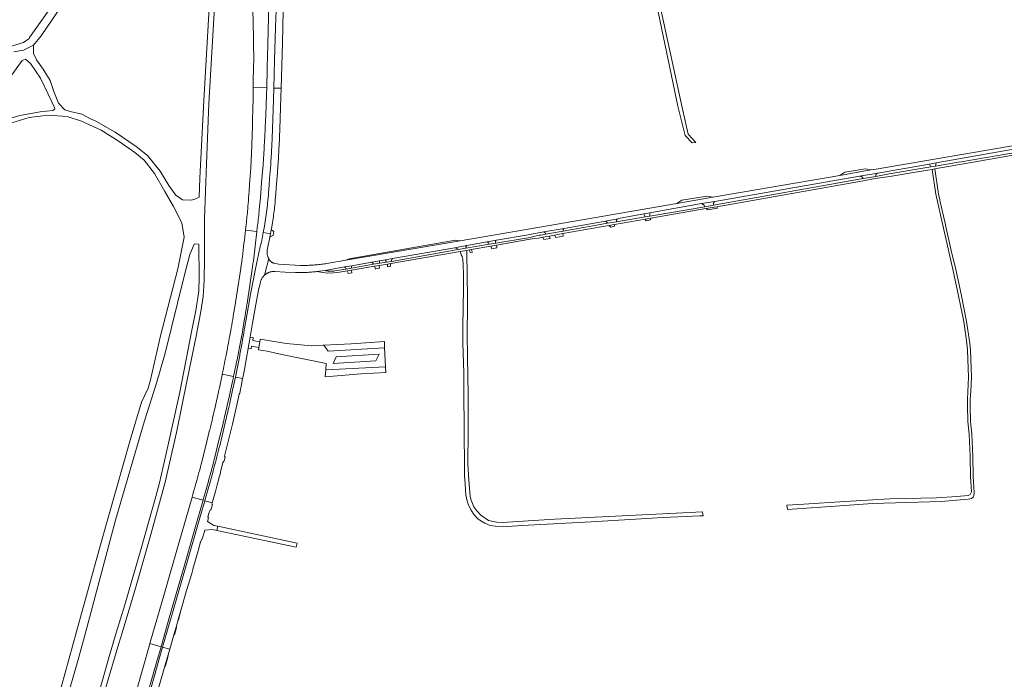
# Model space of a CAD drawing. Extents: x 146402 to 164798, y 455483 to 464134.
# Tile 28 of 256: x 153143 to 153834, y 458467 to 458931. Entities that reach past the tile are written whole.
import ezdxf

# ---------------------------------------------------------------- set-up
doc = ezdxf.new("R2010")
doc.units = 0
doc.header["$LTSCALE"] = 0.2
for name, color, linetype, lineweight in [('B-XX-VH-VERHARDING_ASFALT-GV', 252, 'CONTINUOUS', 18), ('B-XX-VH-VERHARDING_BETONSTRAATSTEEN-GV', 252, 'CONTINUOUS', 18), ('B-XX-VH-VERHARDING_FUNDERING_ZAND-GV', 252, 'CONTINUOUS', 18), ('B-XX-VH-VERHARDING_GESLOTEN-GV', 252, 'CONTINUOUS', 18), ('B-XX-VH-VERHARDING_HALFVERHARDING-GV', 252, 'CONTINUOUS', 18), ('B-XX-VH-VERHARDING_OPEN-GV', 252, 'CONTINUOUS', 18), ('B-XX-VH-VERHARDING_TEGEL-GV', 252, 'CONTINUOUS', 18)]:
    doc.layers.add(name, color=color, linetype=linetype, lineweight=lineweight)

msp = doc.modelspace()

# ---------------------------------------------------------------- linework, layer by layer
at = {"layer": 'B-XX-VH-VERHARDING_ASFALT-GV'}
for points in [[(153139.048, 458907.925), (153145.787, 458909.219), (153152.704, 458912.766), (153158.131, 458919.11), (153191.201, 458967.908), (153194.249, 458972.406), (153189.888, 458975.652), (153184.106, 458966.796), (153180.976, 458962.001), (153150.052, 458918), (153149.609, 458917.357), (153145.797, 458914.466), (153134.327, 458910.998)], [(153856.281, 458844.823), (153751.05, 458826.88), (153744.211, 458825.696), (153740.391, 458825.035), (153718.607, 458821.265), (153629.534, 458805.848), (153604.175, 458801.459), (153500, 458783.447), (153452.27, 458775.195), (153372.01, 458761.623), (153358.701, 458759.372), (153357.743, 458759.228), (153356.783, 458759.092), (153355.823, 458758.964), (153354.861, 458758.845), (153353.899, 458758.733), (153352.936, 458758.628), (153351.972, 458758.532), (153351.007, 458758.444), (153350.041, 458758.364), (153349.075, 458758.292), (153348.108, 458758.227), (153347.141, 458758.171), (153346.173, 458758.123), (153345.205, 458758.083), (153344.237, 458758.051), (153343.268, 458758.026), (153342.299, 458758.01), (153341.33, 458758.002), (153340.361, 458758.001), (153340.04, 458758.003), (153324.878, 458758.84), (153321.576, 458759.537), (153321.347, 458759.622), (153321.12, 458759.715), (153320.897, 458759.815), (153320.677, 458759.922), (153320.46, 458760.036), (153320.248, 458760.158), (153320.04, 458760.286), (153319.836, 458760.421), (153319.636, 458760.562), (153319.441, 458760.71), (153319.251, 458760.865), (153319.067, 458761.025), (153318.887, 458761.192), (153318.713, 458761.364), (153318.545, 458761.541), (153318.383, 458761.725), (153318.227, 458761.913), (153318.077, 458762.106), (153317.81, 458762.971), (153314.792, 458751.198), (153315.534, 458751.716), (153315.762, 458751.889), (153315.995, 458752.055), (153316.232, 458752.216), (153316.474, 458752.369), (153316.719, 458752.516), (153316.969, 458752.655), (153317.223, 458752.788), (153317.48, 458752.913), (153317.741, 458753.032), (153318.005, 458753.142), (153318.271, 458753.246), (153318.541, 458753.342), (153318.813, 458753.43), (153319.088, 458753.511), (153319.364, 458753.584), (153319.643, 458753.65), (153319.923, 458753.707), (153320.205, 458753.757), (153320.488, 458753.799), (153320.773, 458753.832), (153321.058, 458753.858), (153321.343, 458753.876), (153321.629, 458753.886), (153321.916, 458753.888), (153322.099, 458753.885), (153329.332, 458753.334), (153336.58, 458753.05), (153336.598, 458753.05), (153337.51, 458753.032), (153338.443, 458753.022), (153339.376, 458753.02), (153340.309, 458753.026), (153341.242, 458753.04), (153342.175, 458753.062), (153343.107, 458753.092), (153344.04, 458753.13), (153344.972, 458753.176), (153345.903, 458753.23), (153346.834, 458753.292), (153347.765, 458753.362), (153348.695, 458753.44), (153349.624, 458753.525), (153350.552, 458753.619), (153351.48, 458753.721), (153357.54, 458754.53), (153371.042, 458756.968), (153376.079, 458757.864), (153390.156, 458760.367), (153395.718, 458761.335), (153399.59, 458762.009), (153404.667, 458762.889), (153448.35, 458770.46), (153456.88, 458772.09), (153471.127, 458774.532), (153477.59, 458775.86), (153500, 458779.581), (153500.9, 458779.73), (153510.905, 458781.605), (153525.117, 458784.047), (153554.226, 458789.078), (153562.909, 458790.837), (153563.416, 458791.02), (153581.145, 458794.214), (153585.345, 458794.97), (153621.59, 458801.5), (153630.947, 458802.957), (153732.569, 458820.689), (153745.435, 458822.911), (153753.3, 458824.33), (153763.963, 458826.078), (153781.629, 458829.192), (153786.192, 458829.996), (153856.364, 458842.365)]]:
    msp.add_lwpolyline(points, dxfattribs=at)
msp.add_lwpolyline([(153337.758, 458563.012), (153282.167, 458574.916), (153281.519, 458572.039), (153337.102, 458560.264)], close=True, dxfattribs=at)
at = {"layer": 'B-XX-VH-VERHARDING_BETONSTRAATSTEEN-GV'}
msp.add_lwpolyline([(153853.006, 458839.144), (153803.814, 458830.8), (153801.704, 458830.442), (153785.735, 458827.733), (153782.609, 458827.203), (153753.29, 458822.23), (153743.907, 458820.384), (153735.091, 458818.969), (153630.03, 458800.38), (153623.95, 458799.26), (153585.246, 458792.695), (153582.028, 458792.149), (153561.944, 458788.742), (153555.6, 458787.683), (153524.479, 458782.101), (153512.152, 458779.89), (153508.92, 458779.31), (153507.7, 458779.2), (153503.05, 458778.02), (153500, 458777.519), (153477.135, 458773.765), (153472.599, 458772.969), (153456.28, 458770.07), (153450.78, 458769.11), (153403.964, 458760.712), (153400.173, 458760.33), (153395.748, 458759.581), (153391.319, 458758.831), (153375.909, 458756.221), (153372.014, 458755.514), (153364.291, 458754.221), (153363.938, 458754.166), (153363.583, 458754.118), (153363.227, 458754.078), (153362.871, 458754.046), (153362.514, 458754.023), (153362.157, 458754.007), (153361.799, 458753.999), (153361.441, 458753.999), (153361.084, 458754.008), (153360.726, 458754.024), (153360.369, 458754.048), (153360.013, 458754.08), (153359.657, 458754.12), (153359.303, 458754.168), (153358.949, 458754.225), (153358.598, 458754.288), (153358.247, 458754.36), (153357.898, 458754.44), (153357.551, 458754.527), (153357.54, 458754.53), (153351.48, 458753.721), (153358.99, 458752.558), (153363.235, 458752.819), (153367.46, 458753.304), (153373.09, 458754.22), (153376, 458754.69), (153392.056, 458757.471), (153395.389, 458758.049), (153401.11, 458759.04), (153403.53, 458759.5), (153452.18, 458767.92), (153456.63, 458768.55), (153458.708, 458768.919), (153459.972, 458769.143), (153473.81, 458771.6), (153477.64, 458772.15), (153500, 458776.19), (153504.04, 458776.92), (153507.08, 458777.25), (153509.14, 458777.62), (153510.171, 458777.806), (153514.83, 458778.645), (153518.29, 458779.268), (153524.264, 458780.344), (153556.61, 458786.17), (153560.59, 458786.83), (153582.127, 458790.58), (153585.922, 458791.241), (153624.57, 458797.97), (153632.266, 458799.109), (153736.427, 458817.731), (153737.43, 458817.91), (153739.848, 458818.412), (153743.52, 458819.137), (153753.69, 458820.56), (153769.011, 458822.962), (153770.243, 458823.177), (153783.454, 458825.486), (153785.348, 458825.817), (153800.079, 458828.39), (153806.771, 458829.56), (153826.959, 458833.087), (153850.748, 458837.243)], dxfattribs=at)
for points in [[(153740.391, 458825.035), (153736.626, 458825.751), (153722.105, 458823.467), (153718.607, 458821.265)], [(153745.356, 458822.891), (153745.435, 458822.911), (153732.569, 458820.689), (153732.711, 458820.692), (153732.853, 458820.687), (153732.995, 458820.674), (153733.135, 458820.654), (153733.275, 458820.625), (153733.412, 458820.588), (153733.547, 458820.544), (153733.68, 458820.493), (153733.809, 458820.434), (153733.935, 458820.367), (153734.057, 458820.294), (153734.174, 458820.214), (153734.287, 458820.128), (153734.395, 458820.035), (153734.497, 458819.937), (153734.594, 458819.833), (153734.685, 458819.723), (153734.769, 458819.609), (153734.847, 458819.49), (153734.918, 458819.367), (153734.982, 458819.24), (153735.039, 458819.109), (153735.089, 458818.976), (153735.091, 458818.969), (153743.907, 458820.384), (153743.878, 458820.509), (153743.858, 458820.636), (153743.845, 458820.764), (153743.841, 458820.892), (153743.844, 458821.02), (153743.855, 458821.148), (153743.874, 458821.275), (153743.901, 458821.401), (153743.936, 458821.524), (153743.979, 458821.646), (153744.029, 458821.764), (153744.086, 458821.879), (153744.15, 458821.99), (153744.221, 458822.097), (153744.299, 458822.199), (153744.383, 458822.296), (153744.472, 458822.388), (153744.567, 458822.474), (153744.668, 458822.554), (153744.773, 458822.628), (153744.883, 458822.695), (153744.996, 458822.755), (153745.113, 458822.808), (153745.233, 458822.853)], [(153629.534, 458805.848), (153625.623, 458806.669), (153607.765, 458803.741), (153604.175, 458801.459)], [(153630.902, 458802.922), (153630.947, 458802.957), (153621.59, 458801.5), (153622.263, 458801.094), (153623.48, 458800.36), (153623.95, 458799.26), (153630.03, 458800.38), (153630.001, 458800.519), (153629.98, 458800.659), (153629.967, 458800.8), (153629.962, 458800.942), (153629.965, 458801.084), (153629.975, 458801.225), (153629.994, 458801.365), (153630.021, 458801.505), (153630.056, 458801.642), (153630.098, 458801.777), (153630.148, 458801.91), (153630.205, 458802.04), (153630.269, 458802.166), (153630.341, 458802.289), (153630.419, 458802.407), (153630.503, 458802.52), (153630.595, 458802.629), (153630.692, 458802.733), (153630.794, 458802.83)], [(153632.845, 458798.2), (153632.266, 458799.109), (153624.57, 458797.97), (153625.995, 458797.035)], [(153562.474, 458790.52), (153562.909, 458790.837), (153554.226, 458789.078), (153554.354, 458789.023), (153554.478, 458788.961), (153554.599, 458788.892), (153554.716, 458788.816), (153554.828, 458788.733), (153554.935, 458788.644), (153555.036, 458788.549), (153555.133, 458788.449), (153555.223, 458788.343), (153555.307, 458788.232), (153555.384, 458788.117), (153555.455, 458787.997), (153555.519, 458787.873), (153555.575, 458787.746), (153555.6, 458787.683), (153561.944, 458788.742), (153561.921, 458788.863), (153561.906, 458788.986), (153561.899, 458789.109), (153561.9, 458789.233), (153561.909, 458789.356), (153561.926, 458789.478), (153561.951, 458789.599), (153561.983, 458789.718), (153562.024, 458789.835), (153562.071, 458789.948), (153562.126, 458790.059), (153562.188, 458790.166), (153562.257, 458790.268), (153562.332, 458790.366), (153562.414, 458790.459)], [(153585.246, 458792.695), (153585.345, 458794.97), (153581.145, 458794.214), (153582.028, 458792.149)], [(153585.886, 458789.982), (153585.922, 458791.241), (153582.127, 458790.58), (153582.721, 458789.426)], [(153525.028, 458783.964), (153525.117, 458784.047), (153510.905, 458781.605), (153511.021, 458781.555), (153511.133, 458781.497), (153511.241, 458781.432), (153511.345, 458781.361), (153511.444, 458781.283), (153511.538, 458781.199), (153511.627, 458781.109), (153511.709, 458781.014), (153511.786, 458780.914), (153511.856, 458780.809), (153511.919, 458780.7), (153511.975, 458780.587), (153512.024, 458780.471), (153512.066, 458780.352), (153512.1, 458780.23), (153512.126, 458780.107), (153512.144, 458779.982), (153512.152, 458779.89), (153524.479, 458782.101), (153524.455, 458782.225), (153524.44, 458782.351), (153524.432, 458782.478), (153524.432, 458782.604), (153524.441, 458782.731), (153524.457, 458782.856), (153524.481, 458782.981), (153524.513, 458783.104), (153524.553, 458783.224), (153524.6, 458783.341), (153524.654, 458783.456), (153524.716, 458783.567), (153524.784, 458783.673), (153524.859, 458783.775), (153524.941, 458783.872)], [(153560.538, 458785.516), (153560.59, 458786.83), (153556.61, 458786.17), (153557.42, 458785.338), (153557.834, 458784.913)], [(153515.274, 458776.906), (153514.83, 458778.645), (153510.171, 458777.806), (153510.935, 458776.221)], [(153524.479, 458778.629), (153524.264, 458780.344), (153518.29, 458779.268), (153519.309, 458777.571)], [(153452.27, 458775.195), (153448.981, 458775.711), (153374.324, 458762.678), (153372.01, 458761.623)], [(153456.15, 458770.87), (153456.88, 458772.09), (153448.35, 458770.46), (153450.61, 458769.65), (153450.78, 458769.11), (153456.28, 458770.07)], [(153477.573, 458775.843), (153477.59, 458775.86), (153471.127, 458774.532), (153471.995, 458773.875), (153472.599, 458772.969), (153477.135, 458773.765), (153477.094, 458773.883), (153477.06, 458774.003), (153477.034, 458774.125), (153477.016, 458774.248), (153477.006, 458774.373), (153477.004, 458774.497), (153477.01, 458774.622), (153477.024, 458774.746), (153477.045, 458774.869), (153477.075, 458774.99), (153477.112, 458775.109), (153477.157, 458775.225), (153477.209, 458775.339), (153477.269, 458775.448), (153477.335, 458775.554), (153477.408, 458775.655), (153477.487, 458775.752)], [(153477.9, 458770.99), (153477.64, 458772.15), (153473.81, 458771.6), (153474.22, 458770.33), (153474.418, 458769.761), (153478.042, 458770.351)], [(153404.653, 458762.872), (153404.667, 458762.889), (153399.59, 458762.009), (153399.677, 458761.927), (153399.759, 458761.838), (153399.835, 458761.745), (153399.905, 458761.647), (153399.967, 458761.544), (153400.023, 458761.438), (153400.071, 458761.328), (153400.113, 458761.214), (153400.146, 458761.099), (153400.172, 458760.981), (153400.19, 458760.863), (153400.2, 458760.743), (153400.202, 458760.622), (153400.196, 458760.502), (153400.182, 458760.383), (153400.173, 458760.33), (153403.964, 458760.712), (153403.956, 458760.867), (153403.956, 458761.022), (153403.964, 458761.177), (153403.979, 458761.331), (153404.003, 458761.484), (153404.035, 458761.635), (153404.074, 458761.785), (153404.121, 458761.933), (153404.176, 458762.078), (153404.238, 458762.22), (153404.307, 458762.359), (153404.383, 458762.494), (153404.467, 458762.624), (153404.556, 458762.751)], [(153456.76, 458767.12), (153456.63, 458768.55), (153452.18, 458767.92), (153452.61, 458766.31), (153452.837, 458765.774), (153452.979, 458765.441), (153453.544, 458764.292), (153454.09, 458762.445), (153454.197, 458758.49), (153454.508, 458751.52), (153454.55, 458741.804), (153454.065, 458715.161), (153454.176, 458703.728), (153454.795, 458682.305), (153454.872, 458661.232), (153454.962, 458650.864), (153455.059, 458639.763), (153455.181, 458618.247), (153455.325, 458610.123), (153455.61, 458604.856), (153455.825, 458600.293), (153456.271, 458596.935), (153456.914, 458593.538), (153458.103, 458589.798), (153459.87, 458586.213), (153462.059, 458582.996), (153464.899, 458580.011), (153469.536, 458577.089), (153473.23, 458575.549), (153476.887, 458574.873), (153484.976, 458574.795), (153500, 458575.641), (153544.156, 458578.129), (153594.591, 458580.958), (153620.491, 458582.257), (153622.664, 458582.304), (153622.279, 458585.079), (153603.732, 458584.217), (153518.742, 458579.786), (153500, 458578.647), (153481.982, 458577.552), (153478.026, 458577.742), (153472.062, 458579.032), (153466.655, 458582.654), (153463.869, 458585.683), (153461.84, 458588.627), (153459.921, 458593.261), (153459.296, 458595.709), (153458.298, 458607.214), (153457.692, 458619.049), (153457.836, 458641.493), (153457.841, 458663.882), (153457.842, 458667.107), (153457.437, 458693.811), (153457.179, 458710.217), (153457.366, 458729.348), (153457.329, 458735.789), (153456.772, 458766.463)], [(153375.817, 458757.061), (153376.079, 458757.864), (153371.042, 458756.968), (153371.149, 458756.9), (153371.252, 458756.826), (153371.35, 458756.745), (153371.443, 458756.658), (153371.53, 458756.566), (153371.611, 458756.468), (153371.685, 458756.365), (153371.753, 458756.258), (153371.814, 458756.147), (153371.868, 458756.032), (153371.915, 458755.914), (153371.954, 458755.793), (153371.986, 458755.67), (153372.009, 458755.545), (153372.014, 458755.514), (153375.909, 458756.221)], [(153395.698, 458761.296), (153395.718, 458761.335), (153390.156, 458760.367), (153390.882, 458759.708), (153391.319, 458758.831), (153395.748, 458759.581), (153395.691, 458759.686), (153395.641, 458759.794), (153395.598, 458759.906), (153395.563, 458760.02), (153395.536, 458760.136), (153395.517, 458760.254), (153395.505, 458760.372), (153395.502, 458760.492), (153395.506, 458760.611), (153395.519, 458760.73), (153395.539, 458760.847), (153395.567, 458760.963), (153395.603, 458761.077), (153395.647, 458761.188)], [(153395.333, 458757.297), (153395.389, 458758.049), (153392.056, 458757.471), (153392.327, 458757.155), (153392.558, 458756.41), (153392.658, 458755.649), (153392.672, 458755.527), (153392.81, 458755.55), (153395.48, 458756.06), (153395.57, 458756.076), (153395.556, 458756.154)], [(153403.087, 458757.299), (153403.53, 458759.5), (153401.11, 458759.04), (153401.26, 458757.08)], [(153376.2, 458752.76), (153376, 458754.69), (153373.09, 458754.22), (153373.58, 458752.32)], [(153329.99, 458703.158), (153311.865, 458706.322), (153311.776, 458705.786), (153311.552, 458704.494), (153310.829, 458700.329), (153310.545, 458698.691), (153316.682, 458697.843), (153327.101, 458695.49), (153358.107, 458689.146), (153357.814, 458684.854), (153399.805, 458686.958), (153399.19, 458700.285), (153359.65, 458697.958), (153356.606, 458701.984), (153356.09, 458701.96), (153348.066, 458701.582)], [(153399.19, 458700.285), (153398.985, 458704.733), (153375.71, 458702.885), (153356.606, 458701.984), (153359.65, 458697.958)], [(153393.115, 458691.085), (153395.334, 458695.675), (153365.261, 458693.823), (153363.042, 458689.275)], [(153365.261, 458693.823), (153395.334, 458695.675), (153393.115, 458691.085), (153363.042, 458689.275)], [(153399.993, 458682.887), (153399.805, 458686.958), (153357.814, 458684.854), (153357.477, 458679.904), (153382.768, 458681.878)]]:
    msp.add_lwpolyline(points, close=True, dxfattribs=at)
at = {"layer": 'B-XX-VH-VERHARDING_FUNDERING_ZAND-GV'}
for points in [[(153279.551, 459000), (153272.395, 458873.743), (153269.407, 458819.196), (153268.994, 458806.073), (153266.073, 458804.56), (153263.289, 458803.828), (153257.403, 458804.073), (153252.531, 458807.452), (153247.774, 458814.065), (153241.598, 458824.286), (153232.815, 458835.134), (153224.854, 458841.613), (153209.98, 458851.638), (153196.445, 458859.223), (153192.81, 458861.055), (153186.658, 458864.156), (153178.407, 458866.186), (153174.704, 458867.267), (153170.298, 458872.061), (153166.942, 458880.164), (153164.406, 458887.871), (153159.615, 458895.878), (153154.79, 458902.448), (153152.734, 458906.933), (153152.704, 458912.766), (153145.787, 458909.219), (153139.048, 458907.925)], [(153201.41, 458454.658), (153212.696, 458492.663), (153214.916, 458500), (153224.44, 458531.472), (153235.086, 458569.099), (153245.074, 458605.777), (153253.108, 458640.7), (153260.669, 458677.656), (153266.852, 458708.436), (153270.196, 458725.582), (153271.797, 458736.127), (153272.632, 458747.421), (153272.72, 458763.543), (153272.731, 458790.874), (153274.058, 458829.388), (153275.9, 458871.753), (153279.145, 458927.356), (153282.304, 458982.188)], [(153590.336, 458940.418), (153604.997, 458869.804), (153610.045, 458849.325), (153615.098, 458844.062), (153617.599, 458844.435), (153612.134, 458850.157), (153607.994, 458868.991), (153592.909, 458938.868)], [(153134.467, 458857.28), (153149.768, 458861.858), (153162.96, 458863.523), (153176.373, 458862.671), (153186.543, 458859.322), (153200.227, 458853.066), (153212.922, 458845.096), (153223.899, 458837.381), (153230.501, 458831.979), (153237.623, 458822.602), (153244.97, 458810.036), (153250.933, 458799.51), (153256.801, 458787.937), (153258.535, 458777.807), (153254.065, 458755.537), (153241.968, 458708.544), (153234.95, 458677.832), (153233.315, 458671.777), (153228.619, 458661.93), (153220.491, 458635.312), (153200.937, 458566.095), (153182.698, 458500), (153169.781, 458453.19)], [(153155.459, 458382.487), (153183.928, 458480.521), (153189.146, 458500), (153210.341, 458579.109), (153230.673, 458648.923), (153239.113, 458675.411), (153245.044, 458696.446), (153258.171, 458749.515), (153262.394, 458765.635), (153265.6, 458772.935), (153266.573, 458773.187), (153268.812, 458772.854), (153268.819, 458772.18), (153269.019, 458749.895), (153268.698, 458739.878), (153266.633, 458726.42), (153263.956, 458712.631), (153255.373, 458669.127), (153247.076, 458631.141), (153241.142, 458605.419), (153238.626, 458595.717), (153228.378, 458559.382), (153216.811, 458519.786), (153210.831, 458500), (153205.834, 458483.465), (153197.807, 458455.193)]]:
    msp.add_lwpolyline(points, dxfattribs=at)
for points in [[(153112.706, 458847.257), (153108.019, 458844.104), (153106.991, 458844.272), (153109.398, 458850.522), (153116.9, 458863.042), (153131.009, 458882.797), (153144.772, 458902), (153147.023, 458902.916), (153150.603, 458899.795), (153157.677, 458889.431), (153162.988, 458878.187), (153167.562, 458868.877), (153167.67, 458867.954), (153166.367, 458866.831), (153157.444, 458865.79), (153143.075, 458863.317), (153131.57, 458859.79), (153121.771, 458854.261)], [(153787.94, 458808.092), (153785.348, 458825.817), (153783.454, 458825.486), (153786, 458808.078), (153791.351, 458784.19), (153798.287, 458754.277), (153802.052, 458736.678), (153805.715, 458718.573), (153807.895, 458703.435), (153808.354, 458698.627), (153809.045, 458679.65), (153808.558, 458669.411), (153808.196, 458664.225), (153808.282, 458659.547), (153808.546, 458648.436), (153809.326, 458639.536), (153810.1, 458624.016), (153810.331, 458609.954), (153810.972, 458598.981), (153810.133, 458597.274), (153808.65, 458596.572), (153800.84, 458595.72), (153786.49, 458594.928), (153753.689, 458594.22), (153722.226, 458592.351), (153693.422, 458590.341), (153681.395, 458589.761), (153681.952, 458586.614), (153718.704, 458589.372), (153741.632, 458590.963), (153789.705, 458592.272), (153808.626, 458593.88), (153811.094, 458594.364), (153812.135, 458595.372), (153812.657, 458596.625), (153812.936, 458598.594), (153812.272, 458609.968), (153812.04, 458624.029), (153811.267, 458639.549), (153810.486, 458648.45), (153810.223, 458659.56), (153810.137, 458664.239), (153810.499, 458669.425), (153810.986, 458679.664), (153810.294, 458698.64), (153809.835, 458703.449), (153807.655, 458718.587), (153803.993, 458736.692), (153800.227, 458754.291), (153796.904, 458768.623), (153793.292, 458784.203), (153792.525, 458787.628), (153789.159, 458802.652), (153788.836, 458804.094)], [(153785.735, 458827.733), (153786.192, 458829.996), (153781.629, 458829.192), (153782.609, 458827.203)], [(153460.74, 458767.3), (153459.972, 458769.143), (153458.708, 458768.919), (153459.33, 458767.15)]]:
    msp.add_lwpolyline(points, close=True, dxfattribs=at)
at = {"layer": 'B-XX-VH-VERHARDING_GESLOTEN-GV'}
for points in [[(153316.785, 458896.897), (153317.23, 458912.847), (153317.717, 458932.711), (153318.008, 458945.649), (153318.593, 458969.255), (153318.864, 458981.977), (153305.42, 458982.356), (153305.975, 458967.112), (153306.109, 458962.21), (153306.24, 458957.308), (153306.367, 458952.405), (153306.49, 458947.503), (153306.633, 458941.631), (153306.772, 458935.759), (153306.905, 458929.886), (153307.033, 458924.014)], [(153307.244, 458898.989), (153307.03, 458885.325), (153306.992, 458882.965)], [(153316.442, 458882.701), (153306.992, 458882.965), (153306.848, 458873.903)], [(153306.992, 458882.965), (153316.442, 458882.701), (153316.472, 458883.747)], [(153325.103, 458841.935), (153325.703, 458854.05), (153326.362, 458876.068), (153326.54, 458882.419), (153321.42, 458882.562), (153321.193, 458874.284), (153320.596, 458853.867), (153320.216, 458847.106)], [(153306.717, 458867.42), (153306.541, 458860.419), (153306.351, 458853.418)], [(153305.18, 458826.346), (153304.797, 458820.694), (153304.412, 458815.043), (153304.085, 458810.265), (153303.757, 458805.488)], [(153311.998, 458805.477), (153312.87, 458816.195), (153313.276, 458821.2), (153313.681, 458826.205)], [(153319.201, 458828.707), (153318.848, 458823.972), (153318.494, 458819.238), (153318.109, 458814.121), (153317.722, 458809.004)], [(153322.469, 458803.998), (153322.807, 458808.311), (153323.143, 458812.623), (153323.55, 458817.863), (153323.954, 458823.102)], [(153302.008, 458786.866), (153301.788, 458784.842), (153301.564, 458782.819)], [(153301.564, 458782.819), (153309.542, 458781.937), (153309.573, 458782.215), (153309.795, 458784.134), (153310.014, 458786.053)], [(153315.41, 458788.781), (153314.809, 458785.566), (153313.976, 458781.115), (153319.074, 458780.17), (153319.621, 458783.119), (153319.958, 458785.043), (153320.507, 458788.183)], [(153309.542, 458781.937), (153301.564, 458782.819), (153301.551, 458782.705)], [(153316.975, 458769.876), (153318.666, 458777.969), (153319.074, 458780.17), (153313.976, 458781.115), (153312.95, 458775.628)], [(153296.094, 458687.821), (153294.416, 458679.7), (153299.512, 458678.556), (153299.899, 458680.279), (153300.831, 458685.003), (153302.163, 458693.07), (153303.334, 458699.833), (153303.342, 458699.879), (153304.724, 458707.671), (153304.735, 458707.733), (153306.498, 458717.495), (153309.243, 458733.112), (153310.973, 458741.742), (153311.783, 458745.094), (153311.869, 458745.655), (153311.971, 458746.145), (153311.985, 458746.211), (153312.132, 458746.759), (153312.256, 458747.141), (153312.29, 458747.245), (153312.308, 458747.299), (153312.513, 458747.828), (153312.665, 458748.164), (153312.747, 458748.346), (153313.009, 458748.849), (153313.298, 458749.338), (153313.631, 458749.835), (153313.875, 458750.157), (153313.991, 458750.311), (153314.379, 458750.766), (153314.569, 458750.965), (153314.792, 458751.198), (153317.81, 458762.971)], [(153302.596, 458731.223), (153304.532, 458744.104), (153306.465, 458756.987)], [(153297.996, 458754.463), (153295.895, 458741.015), (153293.79, 458727.568)], [(153305.279, 458738.975), (153301.082, 458714.973)], [(153273.027, 458593.093), (153272.959, 458592.861), (153278.25, 458591.37), (153280.476, 458599.275), (153281.746, 458603.896), (153282.808, 458608.13), (153282.889, 458608.415), (153283.927, 458612.489), (153284.013, 458612.793), (153285.714, 458619.781), (153286.532, 458620.927), (153287.168, 458623.43), (153286.898, 458624.13), (153290.119, 458637.197), (153292.433, 458646.585), (153296.158, 458663.324), (153297.153, 458667.549), (153297.45, 458668.426), (153298.329, 458672.245), (153298.399, 458672.799), (153298.421, 458672.978), (153299.285, 458677.545), (153299.512, 458678.556), (153294.416, 458679.7), (153292.507, 458670.48), (153290.597, 458661.26)], [(153288.409, 458658.675), (153290.194, 458666.685), (153291.959, 458674.7), (153292.536, 458677.346), (153293.11, 458679.994), (153285.253, 458681.758), (153285.195, 458681.478)], [(153285.253, 458681.758), (153293.11, 458679.994)], [(153290.171, 458659.38), (153287.288, 458647.425), (153284.402, 458635.47)], [(153279.986, 458623.47), (153282.876, 458635.282), (153285.763, 458647.096)], [(153276.377, 458642.287), (153273.372, 458630.373), (153270.364, 458618.46)], [(153278.336, 458611.784), (153273.027, 458593.093)], [(153269.982, 458563.912), (153271.346, 458566.622), (153272.99, 458572.267), (153278.399, 458572.696), (153281.519, 458572.039), (153282.167, 458574.916), (153279.209, 458575.533), (153274.881, 458578.221), (153275.457, 458580.833), (153275.213, 458581.471), (153275.958, 458584.656), (153276.103, 458584.947), (153276.81, 458586.366), (153277.093, 458586.264), (153278.258, 458590.286), (153277.971, 458590.381), (153278.25, 458591.37), (153272.959, 458592.861), (153269.902, 458582.444), (153259.857, 458547.384), (153250.71, 458515.707), (153243.353, 458490)], [(153264.042, 458595.385), (153264.039, 458595.373), (153271.728, 458593.207), (153271.858, 458593.66)], [(153243.353, 458490), (153248.325, 458488.564), (153251.281, 458498.798), (153252.762, 458503.964), (153254.201, 458509.117), (153254.568, 458510.431), (153255.689, 458514.064), (153260.174, 458529.744), (153263.756, 458541.862), (153264.622, 458544.561), (153264.537, 458544.822), (153268.823, 458559.257), (153269.796, 458563.331)], [(153243.353, 458490), (153241.47, 458483.422), (153233.37, 458454.991)], [(153235.178, 458441.318), (153236.907, 458448.205), (153240.092, 458459.515), (153244.876, 458476.658), (153247.163, 458484.542), (153248.325, 458488.564), (153243.353, 458490)]]:
    msp.add_lwpolyline(points, dxfattribs=at)
for points in [[(153328.04, 458937.109), (153328.257, 458943.832), (153329.325, 458981.681), (153324.237, 458981.825), (153324.134, 458977.752), (153323.19, 458943.406), (153322.602, 458925.077), (153321.958, 458902.148), (153321.42, 458882.562), (153326.54, 458882.419), (153327.428, 458914.194)], [(153242.243, 458490.32), (153248.044, 458510.692), (153257.209, 458542.592), (153265.966, 458573.221), (153271.728, 458593.207), (153264.039, 458595.373), (153254.247, 458561.362), (153244.639, 458527.92), (153234.497, 458492.558)], [(153206.938, 458396.508), (153214.713, 458394.301), (153220.522, 458414.627), (153229.958, 458447.373), (153239.065, 458479.158), (153242.243, 458490.32), (153234.497, 458492.558), (153234.473, 458492.474), (153224.52, 458457.748), (153216.16, 458428.55), (153206.94, 458396.514)]]:
    msp.add_lwpolyline(points, close=True, dxfattribs=at)
for points in [[(153307.033, 458924.014, -0.0030646), (153307.274, 458907.371)], [(153307.274, 458907.371, -0.0059651), (153307.244, 458898.989)], [(153316.472, 458883.747, 0.0022041), (153316.785, 458896.897)], [(153316.043, 458870.6, 0.0020664), (153316.442, 458882.701)], [(153306.848, 458873.903, -0.0020013), (153306.717, 458867.42)], [(153315.58, 458859.247, 0.0018502), (153316.043, 458870.6)], [(153315.03, 458847.898, 0.0019382), (153315.58, 458859.247)], [(153306.351, 458853.418, -0.0034933), (153305.729, 458836.244)], [(153314.213, 458833.643, 0.0024593), (153315.03, 458847.898)], [(153320.216, 458847.106, -0.002366), (153319.599, 458834.859)], [(153324.398, 458829.535, 0.0020188), (153325.103, 458841.935)], [(153305.729, 458836.244, -0.0061663), (153305.18, 458826.346)], [(153313.681, 458826.205, 0.004567), (153314.213, 458833.643)], [(153319.599, 458834.859, -0.0048771), (153319.201, 458828.707)], [(153323.954, 458823.102, 0.0040332), (153324.398, 458829.535)], [(153303.757, 458805.488, -0.0070617), (153303.099, 458797.542)], [(153311.241, 458797.328, 0.0055314), (153311.998, 458805.477)], [(153317.722, 458809.004, -0.0095505), (153317.066, 458802.096)], [(153321.961, 458798.979, 0.0111842), (153322.469, 458803.998)], [(153303.099, 458797.542, -0.0025218), (153302.008, 458786.866)], [(153310.014, 458786.053, 0.00222), (153311.241, 458797.328)], [(153317.066, 458802.096, -0.0049641), (153315.41, 458788.781)], [(153320.507, 458788.183, 0.0051927), (153321.961, 458798.979)], [(153301.551, 458782.705, -0.003736), (153299.337, 458763.977)], [(153307.591, 458765.235, 0.003172), (153309.542, 458781.937)], [(153312.95, 458775.628, 0.0037356), (153310.901, 458766.835)], [(153316.829, 458765.569, -0.1212083), (153316.975, 458769.876)], [(153299.337, 458763.977, -0.0074626), (153297.996, 458754.463)], [(153306.465, 458756.987, 0.0065572), (153307.591, 458765.235)], [(153310.901, 458766.835, 0.0037125), (153308.978, 458758.013)], [(153317.81, 458762.971, -0.0773803), (153316.829, 458765.569)], [(153308.978, 458758.013, 0.0038828), (153307.055, 458748.508)], [(153307.055, 458748.508, 0.0039847), (153305.279, 458738.975)], [(153299.335, 458711.249, 0.0028097), (153302.32, 458729.436)], [(153302.32, 458729.436, 0.0022707), (153302.596, 458731.223)], [(153293.549, 458726.092, -0.0025905), (153290.778, 458710.277)], [(153293.79, 458727.568, -0.0032996), (153293.549, 458726.092)], [(153301.082, 458714.973, -0.0027823), (153297.884, 458696.996)], [(153290.778, 458710.277, -0.0030173), (153288.231, 458696.669)], [(153297.645, 458701.908, 0.0053519), (153299.335, 458711.249)], [(153295.623, 458691.822, 0.0039655), (153297.645, 458701.908)], [(153288.231, 458696.669, -0.0029536), (153285.253, 458681.758)], [(153297.884, 458696.996, -0.0054341), (153296.094, 458687.821)], [(153293.11, 458679.994, 0.0016057), (153295.623, 458691.822)], [(153285.195, 458681.478, -0.0034602), (153282.312, 458667.955)], [(153282.312, 458667.955, -0.0023975), (153279.397, 458655.024)], [(153285.954, 458647.897, 0.0017563), (153288.409, 458658.675)], [(153290.394, 458660.329, -0.0032305), (153290.171, 458659.38)], [(153290.597, 458661.26, -0.0053504), (153290.394, 458660.329)], [(153279.397, 458655.024, -0.0027358), (153276.645, 458643.373)], [(153285.763, 458647.096, 0.0038255), (153285.954, 458647.897)], [(153276.645, 458643.373, -0.0017359), (153276.377, 458642.287)], [(153284.402, 458635.47, -0.0033692), (153282.421, 458627.506)], [(153282.421, 458627.506, -0.0017016), (153278.336, 458611.784)], [(153270.364, 458618.46, -0.0050974), (153268.353, 458610.822)], [(153277.208, 458612.732, 0.0065164), (153279.986, 458623.47)], [(153268.353, 458610.822, -0.0025282), (153264.042, 458595.385)], [(153271.858, 458593.66, 0.0036753), (153277.208, 458612.732)], [(153269.796, 458563.331, -0.0202334), (153269.982, 458563.912)]]:
    msp.add_lwpolyline(points, format="xyb", dxfattribs=at)
at = {"layer": 'B-XX-VH-VERHARDING_HALFVERHARDING-GV'}
msp.add_lwpolyline([(153252.762, 458503.964), (153251.281, 458498.798), (153251.591, 458498.641), (153253.144, 458503.923)], close=True, dxfattribs=at)
at = {"layer": 'B-XX-VH-VERHARDING_OPEN-GV'}
for points in [[(153318.666, 458777.969), (153320.768, 458778.949), (153320.956, 458778.947), (153321.322, 458781.83), (153319.621, 458783.119), (153319.074, 458780.17)], [(153255.689, 458514.064), (153254.568, 458510.431), (153254.201, 458509.117), (153254.494, 458509.045)]]:
    msp.add_lwpolyline(points, close=True, dxfattribs=at)
for points in [[(153247.163, 458484.542), (153244.876, 458476.658)], [(153245.402, 458476.884), (153247.374, 458484.059)]]:
    msp.add_lwpolyline(points, dxfattribs=at)
for points in [[(153247.374, 458484.059, -0.0144487), (153247.163, 458484.542)], [(153244.876, 458476.658, -0.0155972), (153245.402, 458476.884)]]:
    msp.add_lwpolyline(points, format="xyb", dxfattribs=at)
at = {"layer": 'B-XX-VH-VERHARDING_TEGEL-GV'}
msp.add_lwpolyline([(153306.813, 458707.368), (153304.724, 458707.671), (153303.342, 458699.879), (153303.334, 458699.833), (153305.398, 458699.537), (153305.712, 458701.292), (153310.829, 458700.329), (153311.552, 458704.494), (153306.584, 458705.371)], close=True, dxfattribs=at)

doc.saveas('drawing.dxf')
